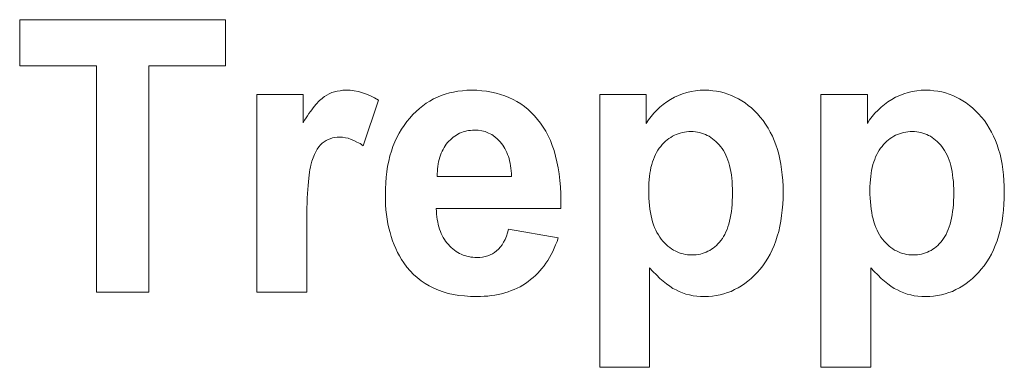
# Model space of a CAD drawing. Extents: x 1101 to 1942, y 41 to 882.
# Tile 25 of 104: x 1235 to 1244, y 838 to 841. Entities that reach past the tile are written whole.
import ezdxf

# ---------------------------------------------------------------- set-up
doc = ezdxf.new("R2010")
doc.units = 0
doc.layers.get('0').update_dxf_attribs({"lineweight": 13})
doc.layers.add('Beschriftung', color=7, linetype='Continuous', lineweight=25)

# ---------------------------------------------------------------- blocks, each defined once
blk = doc.blocks.new('Referenz-A03CP7TX1H', base_point=(1202.2632, 90.1338))
at = {"layer": 'Beschriftung', "color": 0, "lineweight": -2}
for p, q in [((1234.952, 840.7048), (1234.952, 841.1278)), ((1234.952, 841.1278), (1236.8431, 841.1278)), ((1236.8431, 841.1278), (1236.8431, 840.7048)), ((1235.6581, 840.7048), (1234.952, 840.7048)), ((1235.6581, 838.6278), (1235.6581, 840.7048)), ((1236.8431, 840.7048), (1236.1389, 840.7048)), ((1236.1389, 840.7048), (1236.1389, 838.6278)), ((1237.773, 840.4368), (1237.7961, 840.4476)), ((1237.7961, 840.4476), (1237.8193, 840.4583)), ((1237.8193, 840.4583), (1237.8439, 840.4655)), ((1237.8439, 840.4655), (1237.8685, 840.4727)), ((1237.8685, 840.4727), (1237.8945, 840.4764)), ((1237.8945, 840.4764), (1237.9206, 840.4799)), ((1237.9206, 840.4799), (1237.9481, 840.4799)), ((1237.9481, 840.4799), (1237.9869, 840.4799)), ((1237.9869, 840.4799), (1238.0251, 840.4743)), ((1238.0251, 840.4743), (1238.0632, 840.4686)), ((1238.0632, 840.4686), (1238.1007, 840.4573)), ((1238.1007, 840.4573), (1238.1382, 840.446)), ((1238.1382, 840.446), (1238.1749, 840.429)), ((1238.8246, 840.4321), (1238.8619, 840.4441)), ((1238.8619, 840.4441), (1238.8992, 840.456)), ((1238.8992, 840.456), (1238.9383, 840.464)), ((1238.9383, 840.464), (1238.9774, 840.4719)), ((1238.9774, 840.4719), (1239.0185, 840.4759)), ((1239.0185, 840.4759), (1239.0594, 840.4799)), ((1239.0594, 840.4799), (1239.1023, 840.4799)), ((1239.1023, 840.4799), (1239.1504, 840.4799)), ((1239.1504, 840.4799), (1239.196, 840.4757)), ((1239.196, 840.4757), (1239.2416, 840.4716)), ((1239.2416, 840.4716), (1239.2847, 840.4632)), ((1239.2847, 840.4632), (1239.3277, 840.4549)), ((1239.3277, 840.4549), (1239.3682, 840.4425)), ((1239.3682, 840.4425), (1239.4087, 840.4299)), ((1241.0035, 840.4322), (1241.0408, 840.4481)), ((1241.0408, 840.4481), (1241.0799, 840.4587)), ((1241.0799, 840.4587), (1241.1192, 840.4694)), ((1241.1192, 840.4694), (1241.1603, 840.4746)), ((1241.1603, 840.4746), (1241.2014, 840.4799)), ((1241.2014, 840.4799), (1241.2444, 840.4799)), ((1241.2444, 840.4799), (1241.282, 840.4799)), ((1241.282, 840.4799), (1241.3182, 840.4761)), ((1241.3182, 840.4761), (1241.3544, 840.4722)), ((1241.3544, 840.4722), (1241.3891, 840.4645)), ((1241.3891, 840.4645), (1241.4238, 840.4567)), ((1241.4238, 840.4567), (1241.4571, 840.4452)), ((1241.4571, 840.4452), (1241.4905, 840.4335)), ((1243.0359, 840.4322), (1243.0733, 840.4481)), ((1243.0733, 840.4481), (1243.1124, 840.4587)), ((1243.1124, 840.4587), (1243.1517, 840.4694)), ((1243.1517, 840.4694), (1243.1928, 840.4746)), ((1243.1928, 840.4746), (1243.2339, 840.4799)), ((1243.2339, 840.4799), (1243.277, 840.4799)), ((1243.277, 840.4799), (1243.3146, 840.4799)), ((1243.3146, 840.4799), (1243.3507, 840.4761)), ((1243.3507, 840.4761), (1243.3869, 840.4722)), ((1243.3869, 840.4722), (1243.4216, 840.4645)), ((1243.4216, 840.4645), (1243.4563, 840.4567)), ((1243.4563, 840.4567), (1243.4897, 840.4452)), ((1243.4897, 840.4452), (1243.5229, 840.4335)), ((1237.1316, 838.6278), (1237.1316, 840.44)), ((1237.1316, 840.44), (1237.5563, 840.44)), ((1237.5563, 840.44), (1237.5563, 840.1824)), ((1237.6714, 840.3487), (1237.6833, 840.3617)), ((1237.6833, 840.3617), (1237.6952, 840.3748)), ((1237.6952, 840.3748), (1237.7067, 840.3858)), ((1237.7067, 840.3858), (1237.7182, 840.3969)), ((1237.7182, 840.3969), (1237.7294, 840.406)), ((1237.7294, 840.406), (1237.7405, 840.4152)), ((1237.7405, 840.4152), (1237.7514, 840.4224)), ((1237.7514, 840.4224), (1237.773, 840.4368)), ((1238.2476, 840.3894), (1238.107, 839.9708)), ((1238.1749, 840.429), (1238.2117, 840.412)), ((1238.2117, 840.412), (1238.2476, 840.3894)), ((1238.6548, 840.3366), (1238.6866, 840.3605)), ((1238.6866, 840.3605), (1238.7201, 840.3804)), ((1238.7201, 840.3804), (1238.7537, 840.4003)), ((1238.7537, 840.4003), (1238.7891, 840.4162)), ((1238.7891, 840.4162), (1238.8246, 840.4321)), ((1239.4087, 840.4299), (1239.4466, 840.4132)), ((1239.4466, 840.4132), (1239.4847, 840.3965)), ((1239.4847, 840.3965), (1239.5201, 840.3757)), ((1239.5201, 840.3757), (1239.5555, 840.3549)), ((1239.5555, 840.3549), (1239.5884, 840.3299)), ((1240.2802, 840.44), (1240.7066, 840.44)), ((1240.2802, 837.9381), (1240.2802, 840.44)), ((1240.7066, 840.44), (1240.7066, 840.1738)), ((1240.8638, 840.3494), (1240.8956, 840.3739)), ((1240.8956, 840.3739), (1240.9309, 840.3951)), ((1240.9309, 840.3951), (1240.9662, 840.4163)), ((1240.9662, 840.4163), (1241.0035, 840.4322)), ((1241.4905, 840.4335), (1241.5223, 840.4181)), ((1241.5223, 840.4181), (1241.5542, 840.4027)), ((1241.5542, 840.4027), (1241.5847, 840.3834)), ((1241.5847, 840.3834), (1241.6152, 840.3641)), ((1241.6152, 840.3641), (1241.6442, 840.3409)), ((1242.3127, 840.44), (1242.7391, 840.44)), ((1242.3127, 837.9381), (1242.3127, 840.44)), ((1242.7391, 840.44), (1242.7391, 840.1738)), ((1242.8963, 840.3494), (1242.928, 840.3739)), ((1242.928, 840.3739), (1242.9634, 840.3951)), ((1242.9634, 840.3951), (1242.9988, 840.4163)), ((1242.9988, 840.4163), (1243.0359, 840.4322)), ((1243.5229, 840.4335), (1243.5548, 840.4181)), ((1243.5548, 840.4181), (1243.5867, 840.4027)), ((1243.5867, 840.4027), (1243.6172, 840.3834)), ((1243.6172, 840.3834), (1243.6476, 840.3641)), ((1243.6476, 840.3641), (1243.6767, 840.3409)), ((1237.5962, 840.2468), (1237.6091, 840.2658)), ((1237.6091, 840.2658), (1237.622, 840.2847)), ((1237.622, 840.2847), (1237.6345, 840.3017)), ((1237.6345, 840.3017), (1237.647, 840.3186)), ((1237.647, 840.3186), (1237.6593, 840.3336)), ((1237.6593, 840.3336), (1237.6714, 840.3487)), ((1238.5633, 840.2569), (1238.5932, 840.2848)), ((1238.5932, 840.2848), (1238.6232, 840.3127)), ((1238.6232, 840.3127), (1238.6548, 840.3366)), ((1239.5884, 840.3299), (1239.6214, 840.3049)), ((1239.6214, 840.3049), (1239.6517, 840.2757)), ((1239.6517, 840.2757), (1239.6821, 840.2465)), ((1240.7518, 840.2388), (1240.7761, 840.2697)), ((1240.7761, 840.2697), (1240.8041, 840.2974)), ((1240.8041, 840.2974), (1240.8321, 840.325)), ((1240.8321, 840.325), (1240.8638, 840.3494)), ((1241.6442, 840.3409), (1241.6732, 840.3178)), ((1241.6732, 840.3178), (1241.7008, 840.2907)), ((1241.7008, 840.2907), (1241.7285, 840.2636)), ((1241.7285, 840.2636), (1241.7547, 840.2327)), ((1242.7842, 840.2388), (1242.8086, 840.2697)), ((1242.8086, 840.2697), (1242.8366, 840.2974)), ((1242.8366, 840.2974), (1242.8646, 840.325)), ((1242.8646, 840.325), (1242.8963, 840.3494)), ((1243.6767, 840.3409), (1243.7057, 840.3178)), ((1243.7057, 840.3178), (1243.7334, 840.2907)), ((1243.7334, 840.2907), (1243.761, 840.2636)), ((1243.761, 840.2636), (1243.7871, 840.2327)), ((1237.5563, 840.1824), (1237.5698, 840.2052)), ((1237.5698, 840.2052), (1237.583, 840.2261)), ((1237.583, 840.2261), (1237.5962, 840.2468)), ((1238.4828, 840.1583), (1238.5073, 840.1932)), ((1238.5073, 840.1932), (1238.5354, 840.2251)), ((1238.5354, 840.2251), (1238.5633, 840.2569)), ((1239.6821, 840.2465), (1239.7098, 840.2131)), ((1239.7098, 840.2131), (1239.7377, 840.1798)), ((1239.7377, 840.1798), (1239.7619, 840.142)), ((1240.7066, 840.1738), (1240.7273, 840.208)), ((1240.7273, 840.208), (1240.7518, 840.2388)), ((1241.7547, 840.2327), (1241.7809, 840.2019)), ((1241.7809, 840.2019), (1241.8038, 840.1679)), ((1242.7391, 840.1738), (1242.7599, 840.208)), ((1242.7599, 840.208), (1242.7842, 840.2388)), ((1243.7871, 840.2327), (1243.8134, 840.2019)), ((1243.8134, 840.2019), (1243.8363, 840.1679)), ((1238.4163, 840.0475), (1238.4372, 840.0855)), ((1238.4372, 840.0855), (1238.4583, 840.1234)), ((1238.4583, 840.1234), (1238.4828, 840.1583)), ((1238.9936, 840.0855), (1238.9781, 840.0784)), ((1239.009, 840.0927), (1238.9936, 840.0855)), ((1239.0252, 840.098), (1239.009, 840.0927)), ((1239.0415, 840.1034), (1239.0252, 840.098)), ((1239.0585, 840.107), (1239.0415, 840.1034)), ((1239.0755, 840.1106), (1239.0585, 840.107)), ((1239.0934, 840.1123), (1239.0755, 840.1106)), ((1239.1112, 840.1141), (1239.0934, 840.1123)), ((1239.1299, 840.1141), (1239.1112, 840.1141)), ((1239.1647, 840.1141), (1239.1299, 840.1141)), ((1239.197, 840.1073), (1239.1647, 840.1141)), ((1239.2292, 840.1005), (1239.197, 840.1073)), ((1239.2589, 840.087), (1239.2292, 840.1005)), ((1239.2885, 840.0734), (1239.2589, 840.087)), ((1239.7619, 840.142), (1239.7861, 840.1042)), ((1239.7861, 840.1042), (1239.8066, 840.062)), ((1241.0019, 840.0817), (1240.9836, 840.0753)), ((1241.0202, 840.0881), (1241.0019, 840.0817)), ((1241.0394, 840.0923), (1241.0202, 840.0881)), ((1241.0587, 840.0965), (1241.0394, 840.0923)), ((1241.0788, 840.0987), (1241.0587, 840.0965)), ((1241.0989, 840.1008), (1241.0788, 840.0987)), ((1241.1198, 840.1008), (1241.0989, 840.1008)), ((1241.1399, 840.1008), (1241.1198, 840.1008)), ((1241.1593, 840.0987), (1241.1399, 840.1008)), ((1241.1787, 840.0964), (1241.1593, 840.0987)), ((1241.1972, 840.0921), (1241.1787, 840.0964)), ((1241.2158, 840.0878), (1241.1972, 840.0921)), ((1241.2336, 840.0813), (1241.2158, 840.0878)), ((1241.2513, 840.0749), (1241.2336, 840.0813)), ((1241.8038, 840.1679), (1241.8267, 840.134)), ((1241.8267, 840.134), (1241.8464, 840.0971)), ((1241.8464, 840.0971), (1241.8659, 840.0601)), ((1243.0345, 840.0817), (1243.0162, 840.0753)), ((1243.0528, 840.0881), (1243.0345, 840.0817)), ((1243.0719, 840.0923), (1243.0528, 840.0881)), ((1243.0912, 840.0965), (1243.0719, 840.0923)), ((1243.1112, 840.0987), (1243.0912, 840.0965)), ((1243.1313, 840.1008), (1243.1112, 840.0987)), ((1243.1523, 840.1008), (1243.1313, 840.1008)), ((1243.1726, 840.1008), (1243.1523, 840.1008)), ((1243.1919, 840.0987), (1243.1726, 840.1008)), ((1243.2113, 840.0964), (1243.1919, 840.0987)), ((1243.2298, 840.0921), (1243.2113, 840.0964)), ((1243.2483, 840.0878), (1243.2298, 840.0921)), ((1243.2661, 840.0814), (1243.2483, 840.0878)), ((1243.2837, 840.0749), (1243.2661, 840.0814)), ((1243.8363, 840.1679), (1243.8592, 840.134)), ((1243.8592, 840.134), (1243.8788, 840.0971)), ((1243.8788, 840.0971), (1243.8985, 840.0601)), ((1237.7314, 839.9939), (1237.7148, 839.9801)), ((1237.748, 840.0078), (1237.7314, 839.9939)), ((1237.7664, 840.0181), (1237.748, 840.0078)), ((1237.7848, 840.0286), (1237.7664, 840.0181)), ((1237.805, 840.0355), (1237.7848, 840.0286)), ((1237.8253, 840.0424), (1237.805, 840.0355)), ((1237.8473, 840.0459), (1237.8253, 840.0424)), ((1237.8694, 840.0493), (1237.8473, 840.0459)), ((1237.8933, 840.0493), (1237.8694, 840.0493)), ((1237.918, 840.0493), (1237.8933, 840.0493)), ((1237.9437, 840.0444), (1237.918, 840.0493)), ((1237.9693, 840.0395), (1237.9437, 840.0444)), ((1237.9961, 840.0297), (1237.9693, 840.0395)), ((1238.0228, 840.0199), (1237.9961, 840.0297)), ((1238.0505, 840.0052), (1238.0228, 840.0199)), ((1238.0782, 839.9904), (1238.0505, 840.0052)), ((1238.107, 839.9708), (1238.0782, 839.9904)), ((1238.3812, 839.9655), (1238.3987, 840.0065)), ((1238.3987, 840.0065), (1238.4163, 840.0475)), ((1238.8832, 839.9998), (1238.871, 839.9855)), ((1238.8954, 840.0141), (1238.8832, 839.9998)), ((1238.9084, 840.0265), (1238.8954, 840.0141)), ((1238.9214, 840.039), (1238.9084, 840.0265)), ((1238.9352, 840.0498), (1238.9214, 840.039)), ((1238.9489, 840.0605), (1238.9352, 840.0498)), ((1238.9635, 840.0694), (1238.9489, 840.0605)), ((1238.9781, 840.0784), (1238.9635, 840.0694)), ((1239.3155, 840.0532), (1239.2885, 840.0734)), ((1239.3424, 840.0328), (1239.3155, 840.0532)), ((1239.3667, 840.0058), (1239.3424, 840.0328)), ((1239.3789, 839.9921), (1239.3667, 840.0058)), ((1239.3896, 839.9771), (1239.3789, 839.9921)), ((1239.8066, 840.062), (1239.8271, 840.0197)), ((1239.8271, 840.0197), (1239.8441, 839.9732)), ((1240.8697, 839.9971), (1240.855, 839.9824)), ((1240.8844, 840.0119), (1240.8697, 839.9971)), ((1240.9001, 840.0247), (1240.8844, 840.0119)), ((1240.9157, 840.0374), (1240.9001, 840.0247)), ((1240.9322, 840.0479), (1240.9157, 840.0374)), ((1240.9487, 840.0585), (1240.9322, 840.0479)), ((1240.9662, 840.0669), (1240.9487, 840.0585)), ((1240.9836, 840.0753), (1240.9662, 840.0669)), ((1241.2682, 840.0663), (1241.2513, 840.0749)), ((1241.2851, 840.0577), (1241.2682, 840.0663)), ((1241.3012, 840.0468), (1241.2851, 840.0577)), ((1241.3174, 840.0361), (1241.3012, 840.0468)), ((1241.3326, 840.0232), (1241.3174, 840.0361)), ((1241.3479, 840.0103), (1241.3326, 840.0232)), ((1241.3623, 839.9951), (1241.3479, 840.0103)), ((1241.3768, 839.9801), (1241.3623, 839.9951)), ((1241.8659, 840.0601), (1241.8824, 840.02)), ((1241.8824, 840.02), (1241.8987, 839.9801)), ((1242.9022, 839.9971), (1242.8874, 839.9824)), ((1242.917, 840.0119), (1242.9022, 839.9971)), ((1242.9326, 840.0247), (1242.917, 840.0119)), ((1242.9482, 840.0374), (1242.9326, 840.0247)), ((1242.9647, 840.0479), (1242.9482, 840.0374)), ((1242.9814, 840.0585), (1242.9647, 840.0479)), ((1242.9988, 840.0669), (1242.9814, 840.0585)), ((1243.0162, 840.0753), (1242.9988, 840.0669)), ((1243.3007, 840.0663), (1243.2837, 840.0749)), ((1243.3176, 840.0577), (1243.3007, 840.0663)), ((1243.3337, 840.0468), (1243.3176, 840.0577)), ((1243.3498, 840.0361), (1243.3337, 840.0468)), ((1243.3651, 840.0232), (1243.3498, 840.0361)), ((1243.3804, 840.0103), (1243.3651, 840.0232)), ((1243.3949, 839.9951), (1243.3804, 840.0103)), ((1243.4093, 839.9801), (1243.3949, 839.9951)), ((1243.8985, 840.0601), (1243.9149, 840.02)), ((1243.9149, 840.02), (1243.9312, 839.9801)), ((1237.6721, 839.9161), (1237.659, 839.8911)), ((1237.6851, 839.9412), (1237.6721, 839.9161)), ((1237.6999, 839.9606), (1237.6851, 839.9412)), ((1237.7148, 839.9801), (1237.6999, 839.9606)), ((1238.3532, 839.8774), (1238.3672, 839.9215)), ((1238.3672, 839.9215), (1238.3812, 839.9655)), ((1238.8241, 839.9024), (1238.8166, 839.8843)), ((1238.8317, 839.9206), (1238.8241, 839.9024)), ((1238.8407, 839.9375), (1238.8317, 839.9206)), ((1238.8498, 839.9543), (1238.8407, 839.9375)), ((1238.8605, 839.9699), (1238.8498, 839.9543)), ((1238.871, 839.9855), (1238.8605, 839.9699)), ((1239.4004, 839.9619), (1239.3896, 839.9771)), ((1239.4096, 839.9453), (1239.4004, 839.9619)), ((1239.4189, 839.9286), (1239.4096, 839.9453)), ((1239.4267, 839.9104), (1239.4189, 839.9286)), ((1239.4346, 839.8922), (1239.4267, 839.9104)), ((1239.8441, 839.9732), (1239.8611, 839.9265)), ((1239.8611, 839.9265), (1239.8743, 839.8753)), ((1240.803, 839.9106), (1240.7926, 839.8897)), ((1240.815, 839.9295), (1240.803, 839.9106)), ((1240.8273, 839.9485), (1240.815, 839.9295)), ((1240.8411, 839.9654), (1240.8273, 839.9485)), ((1240.855, 839.9824), (1240.8411, 839.9654)), ((1241.3904, 839.9629), (1241.3768, 839.9801)), ((1241.4041, 839.9457), (1241.3904, 839.9629)), ((1241.4161, 839.9262), (1241.4041, 839.9457)), ((1241.428, 839.9066), (1241.4161, 839.9262)), ((1241.4382, 839.8848), (1241.428, 839.9066)), ((1241.8987, 839.9801), (1241.9119, 839.937)), ((1241.9119, 839.937), (1241.9249, 839.894)), ((1242.8355, 839.9106), (1242.8251, 839.8897)), ((1242.8476, 839.9295), (1242.8355, 839.9106)), ((1242.8597, 839.9485), (1242.8476, 839.9295)), ((1242.8736, 839.9654), (1242.8597, 839.9485)), ((1242.8874, 839.9824), (1242.8736, 839.9654)), ((1243.4229, 839.9629), (1243.4093, 839.9801)), ((1243.4366, 839.9457), (1243.4229, 839.9629)), ((1243.4486, 839.9262), (1243.4366, 839.9457)), ((1243.4605, 839.9066), (1243.4486, 839.9262)), ((1243.4707, 839.8848), (1243.4605, 839.9066)), ((1243.9312, 839.9801), (1243.9444, 839.937)), ((1243.9444, 839.937), (1243.9574, 839.894)), ((1237.6365, 839.8299), (1237.6269, 839.7937)), ((1237.6478, 839.8605), (1237.6365, 839.8299)), ((1237.659, 839.8911), (1237.6478, 839.8605)), ((1238.3322, 839.7832), (1238.3426, 839.8303)), ((1238.3426, 839.8303), (1238.3532, 839.8774)), ((1238.8002, 839.8248), (1238.7958, 839.8041)), ((1238.8047, 839.8455), (1238.8002, 839.8248)), ((1238.8107, 839.8649), (1238.8047, 839.8455)), ((1238.8166, 839.8843), (1238.8107, 839.8649)), ((1239.441, 839.8724), (1239.4346, 839.8922)), ((1239.4474, 839.8526), (1239.441, 839.8724)), ((1239.4523, 839.8313), (1239.4474, 839.8526)), ((1239.4572, 839.8099), (1239.4523, 839.8313)), ((1239.4608, 839.7871), (1239.4572, 839.8099)), ((1239.8743, 839.8753), (1239.8876, 839.8243)), ((1239.8876, 839.8243), (1239.8973, 839.7688)), ((1240.7649, 839.8226), (1240.758, 839.7976)), ((1240.7735, 839.8456), (1240.7649, 839.8226)), ((1240.7822, 839.8687), (1240.7735, 839.8456)), ((1240.7926, 839.8897), (1240.7822, 839.8687)), ((1241.4485, 839.863), (1241.4382, 839.8848)), ((1241.4571, 839.8389), (1241.4485, 839.863)), ((1241.4656, 839.8148), (1241.4571, 839.8389)), ((1241.4724, 839.7884), (1241.4656, 839.8148)), ((1241.9249, 839.894), (1241.9348, 839.8479)), ((1241.9348, 839.8479), (1241.9446, 839.8018)), ((1242.7974, 839.8226), (1242.7904, 839.7976)), ((1242.806, 839.8456), (1242.7974, 839.8226)), ((1242.8147, 839.8687), (1242.806, 839.8456)), ((1242.8251, 839.8897), (1242.8147, 839.8687)), ((1243.481, 839.863), (1243.4707, 839.8848)), ((1243.4895, 839.8389), (1243.481, 839.863)), ((1243.4981, 839.8148), (1243.4895, 839.8389)), ((1243.5049, 839.7884), (1243.4981, 839.8148)), ((1243.9574, 839.894), (1243.9673, 839.8479)), ((1243.9673, 839.8479), (1243.9771, 839.8018)), ((1237.6139, 839.7294), (1237.6103, 839.7014)), ((1237.6181, 839.7524), (1237.6139, 839.7294)), ((1237.6222, 839.7755), (1237.6181, 839.7524)), ((1237.6269, 839.7937), (1237.6222, 839.7755)), ((1238.3182, 839.6829), (1238.3252, 839.7331)), ((1238.3252, 839.7331), (1238.3322, 839.7832)), ((1238.7886, 839.737), (1238.7873, 839.7137)), ((1238.79, 839.7602), (1238.7886, 839.737)), ((1238.7929, 839.7822), (1238.79, 839.7602)), ((1238.7958, 839.8041), (1238.7929, 839.7822)), ((1239.4642, 839.7641), (1239.4608, 839.7871)), ((1239.4663, 839.7396), (1239.4642, 839.7641)), ((1239.4683, 839.7152), (1239.4663, 839.7396)), ((1239.8973, 839.7688), (1239.907, 839.7133)), ((1240.7406, 839.7183), (1240.7372, 839.6892)), ((1240.7458, 839.7454), (1240.7406, 839.7183)), ((1240.751, 839.7725), (1240.7458, 839.7454)), ((1240.758, 839.7976), (1240.751, 839.7725)), ((1241.4792, 839.762), (1241.4724, 839.7884)), ((1241.4843, 839.7333), (1241.4792, 839.762)), ((1241.4895, 839.7047), (1241.4843, 839.7333)), ((1241.9446, 839.8018), (1241.9512, 839.7527)), ((1241.9512, 839.7527), (1241.9577, 839.7036)), ((1242.7732, 839.7183), (1242.7697, 839.6892)), ((1242.7783, 839.7454), (1242.7732, 839.7183)), ((1242.7835, 839.7725), (1242.7783, 839.7454)), ((1242.7904, 839.7976), (1242.7835, 839.7725)), ((1243.5118, 839.762), (1243.5049, 839.7884)), ((1243.5168, 839.7333), (1243.5118, 839.762)), ((1243.5219, 839.7047), (1243.5168, 839.7333)), ((1243.9771, 839.8018), (1243.9836, 839.7527)), ((1243.9836, 839.7527), (1243.9902, 839.7036)), ((1237.6038, 839.6404), (1237.6008, 839.6074)), ((1237.6067, 839.6734), (1237.6038, 839.6404)), ((1237.6103, 839.7014), (1237.6067, 839.6734)), ((1238.3112, 839.5765), (1238.3147, 839.6297)), ((1238.3147, 839.6297), (1238.3182, 839.6829)), ((1238.7873, 839.7137), (1238.7875, 839.6892)), ((1238.7875, 839.6892), (1239.469, 839.6892)), ((1239.469, 839.6892), (1239.4683, 839.7152)), ((1239.907, 839.7133), (1239.913, 839.6533)), ((1239.913, 839.6533), (1239.9191, 839.5933)), ((1240.7319, 839.629), (1240.7303, 839.5978)), ((1240.7337, 839.6601), (1240.7319, 839.629)), ((1240.7372, 839.6892), (1240.7337, 839.6601)), ((1241.4928, 839.6737), (1241.4895, 839.7047)), ((1241.4963, 839.6428), (1241.4928, 839.6737)), ((1241.498, 839.6095), (1241.4963, 839.6428)), ((1241.9577, 839.7036), (1241.961, 839.6514)), ((1241.961, 839.6514), (1241.9643, 839.5993)), ((1242.7644, 839.629), (1242.7627, 839.5978)), ((1242.7662, 839.6601), (1242.7644, 839.629)), ((1242.7697, 839.6892), (1242.7662, 839.6601)), ((1243.5254, 839.6737), (1243.5219, 839.7047)), ((1243.5288, 839.6428), (1243.5254, 839.6737)), ((1243.5305, 839.6095), (1243.5288, 839.6428)), ((1243.9902, 839.7036), (1243.9935, 839.6514)), ((1243.9935, 839.6514), (1243.9968, 839.5993)), ((1237.5984, 839.5695), (1237.5961, 839.5316)), ((1237.6008, 839.6074), (1237.5984, 839.5695)), ((1238.3112, 839.5202), (1238.3112, 839.5765)), ((1239.9191, 839.5933), (1239.9215, 839.5289)), ((1240.7303, 839.5978), (1240.7303, 839.5646)), ((1240.7303, 839.5646), (1240.7303, 839.5264)), ((1241.4997, 839.5763), (1241.498, 839.6095)), ((1241.4997, 839.5408), (1241.4997, 839.5763)), ((1241.4997, 839.5026), (1241.4997, 839.5408)), ((1241.9643, 839.5993), (1241.9643, 839.5441)), ((1241.9643, 839.5441), (1241.9643, 839.4874)), ((1242.7627, 839.5978), (1242.7627, 839.5646)), ((1242.7627, 839.5646), (1242.7627, 839.5264)), ((1243.5322, 839.5763), (1243.5305, 839.6095)), ((1243.5322, 839.5408), (1243.5322, 839.5763)), ((1243.5322, 839.5026), (1243.5322, 839.5408)), ((1243.9968, 839.5993), (1243.9968, 839.5441)), ((1243.9968, 839.5441), (1243.9968, 839.4874)), ((1237.5943, 839.4887), (1237.5925, 839.4458)), ((1237.5961, 839.5316), (1237.5943, 839.4887)), ((1238.3112, 839.4732), (1238.3112, 839.5202)), ((1238.3139, 839.4281), (1238.3112, 839.4732)), ((1239.9215, 839.5289), (1239.9239, 839.4646)), ((1239.9239, 839.4646), (1239.9227, 839.3957)), ((1240.7303, 839.5264), (1240.732, 839.4909)), ((1240.732, 839.4909), (1240.7338, 839.4553)), ((1240.7338, 839.4553), (1240.7375, 839.4222)), ((1241.4964, 839.4319), (1241.498, 839.4673)), ((1241.498, 839.4673), (1241.4997, 839.5026)), ((1241.9643, 839.4874), (1241.961, 839.4339)), ((1242.7627, 839.5264), (1242.7645, 839.4909)), ((1242.7645, 839.4909), (1242.7664, 839.4553)), ((1242.7664, 839.4553), (1242.7699, 839.4222)), ((1243.5289, 839.4319), (1243.5306, 839.4673)), ((1243.5306, 839.4673), (1243.5322, 839.5026)), ((1243.9968, 839.4874), (1243.9935, 839.4339)), ((1237.5912, 839.398), (1237.5901, 839.3502)), ((1237.5925, 839.4458), (1237.5912, 839.398)), ((1238.3165, 839.383), (1238.3139, 839.4281)), ((1238.3219, 839.3399), (1238.3165, 839.383)), ((1239.9227, 839.3957), (1238.7793, 839.3957)), ((1238.7793, 839.3957), (1238.78, 839.3691)), ((1238.78, 839.3691), (1238.7822, 839.344)), ((1240.7375, 839.4222), (1240.7411, 839.3891)), ((1240.7411, 839.3891), (1240.7465, 839.3585)), ((1240.7465, 839.3585), (1240.7519, 839.3279)), ((1241.4848, 839.3363), (1241.4897, 839.3664)), ((1241.4897, 839.3664), (1241.493, 839.3991)), ((1241.493, 839.3991), (1241.4964, 839.4319)), ((1241.9576, 839.3804), (1241.951, 839.33)), ((1241.961, 839.4339), (1241.9576, 839.3804)), ((1242.7699, 839.4222), (1242.7736, 839.3891)), ((1242.7736, 839.3891), (1242.779, 839.3585)), ((1242.779, 839.3585), (1242.7844, 839.3279)), ((1243.5172, 839.3363), (1243.5223, 839.3664)), ((1243.5223, 839.3664), (1243.5256, 839.3991)), ((1243.5256, 839.3991), (1243.5289, 839.4319)), ((1243.9902, 839.3804), (1243.9836, 839.33)), ((1243.9935, 839.4339), (1243.9902, 839.3804)), ((1237.5895, 839.2974), (1237.5889, 839.2446)), ((1237.5901, 839.3502), (1237.5895, 839.2974)), ((1238.3272, 839.297), (1238.3219, 839.3399)), ((1238.3352, 839.2559), (1238.3272, 839.297)), ((1238.7822, 839.344), (1238.7843, 839.3188)), ((1238.7843, 839.3188), (1238.7881, 839.2952)), ((1238.7881, 839.2952), (1238.7919, 839.2715)), ((1238.7919, 839.2715), (1238.7972, 839.2493)), ((1240.7519, 839.3279), (1240.7592, 839.2997)), ((1240.7592, 839.2997), (1240.7664, 839.2716)), ((1240.7664, 839.2716), (1240.7754, 839.246)), ((1241.4665, 839.2515), (1241.4732, 839.2788)), ((1241.4732, 839.2788), (1241.4798, 839.3063)), ((1241.4798, 839.3063), (1241.4848, 839.3363)), ((1241.9445, 839.2796), (1241.9345, 839.2324)), ((1241.951, 839.33), (1241.9445, 839.2796)), ((1242.7844, 839.3279), (1242.7917, 839.2997)), ((1242.7917, 839.2997), (1242.7989, 839.2716)), ((1242.7989, 839.2716), (1242.808, 839.246)), ((1243.4991, 839.2515), (1243.5057, 839.2788)), ((1243.5057, 839.2788), (1243.5123, 839.3063)), ((1243.5123, 839.3063), (1243.5172, 839.3363)), ((1243.977, 839.2796), (1243.967, 839.2324)), ((1243.9836, 839.33), (1243.977, 839.2796)), ((1237.5889, 839.2446), (1237.5889, 839.1868)), ((1237.5889, 839.1868), (1237.5889, 838.6278)), ((1238.3432, 839.2149), (1238.3352, 839.2559)), ((1238.3539, 839.1759), (1238.3432, 839.2149)), ((1238.3645, 839.1369), (1238.3539, 839.1759)), ((1238.7972, 839.2493), (1238.8025, 839.2271)), ((1238.8025, 839.2271), (1238.8094, 839.2064)), ((1238.8094, 839.2064), (1238.8163, 839.1857)), ((1238.8163, 839.1857), (1238.8248, 839.1665)), ((1239.4343, 839.1711), (1239.4435, 839.2051)), ((1239.4435, 839.2051), (1239.8991, 839.1251)), ((1240.7754, 839.246), (1240.7845, 839.2203)), ((1240.7845, 839.2203), (1240.7953, 839.1972)), ((1240.7953, 839.1972), (1240.8062, 839.174)), ((1241.4302, 839.158), (1241.4401, 839.18)), ((1241.4401, 839.18), (1241.4501, 839.202)), ((1241.4501, 839.202), (1241.4583, 839.2268)), ((1241.4583, 839.2268), (1241.4665, 839.2515)), ((1241.9247, 839.1853), (1241.9114, 839.1412)), ((1241.9345, 839.2324), (1241.9247, 839.1853)), ((1242.808, 839.246), (1242.817, 839.2203)), ((1242.817, 839.2203), (1242.8279, 839.1972)), ((1242.8279, 839.1972), (1242.8387, 839.174)), ((1243.4626, 839.158), (1243.4726, 839.18)), ((1243.4726, 839.18), (1243.4825, 839.202)), ((1243.4825, 839.202), (1243.4908, 839.2268)), ((1243.4908, 839.2268), (1243.4991, 839.2515)), ((1243.9572, 839.1853), (1243.9439, 839.1412)), ((1243.967, 839.2324), (1243.9572, 839.1853)), ((1238.3778, 839.1), (1238.3645, 839.1369)), ((1238.3912, 839.0629), (1238.3778, 839.1)), ((1238.8248, 839.1665), (1238.8333, 839.1472)), ((1238.8333, 839.1472), (1238.8433, 839.1295)), ((1238.8433, 839.1295), (1238.8534, 839.1118)), ((1238.8534, 839.1118), (1238.865, 839.0954)), ((1238.865, 839.0954), (1238.8766, 839.0792)), ((1239.3835, 839.0628), (1239.3973, 839.0875)), ((1239.3973, 839.0875), (1239.4111, 839.1122)), ((1239.4111, 839.1122), (1239.4227, 839.1416)), ((1239.4227, 839.1416), (1239.4343, 839.1711)), ((1239.8881, 839.0923), (1239.8755, 839.0614)), ((1239.8991, 839.1251), (1239.8881, 839.0923)), ((1240.8062, 839.174), (1240.8189, 839.1533)), ((1240.8189, 839.1533), (1240.8315, 839.1326)), ((1240.8315, 839.1326), (1240.846, 839.1145)), ((1240.846, 839.1145), (1240.8605, 839.0962)), ((1240.8605, 839.0962), (1240.8757, 839.0803)), ((1241.3664, 839.0712), (1241.3805, 839.0858)), ((1241.3805, 839.0858), (1241.3937, 839.1024)), ((1241.3937, 839.1024), (1241.407, 839.1192)), ((1241.407, 839.1192), (1241.4186, 839.1386)), ((1241.4186, 839.1386), (1241.4302, 839.158)), ((1241.8982, 839.0971), (1241.8818, 839.0562)), ((1241.9114, 839.1412), (1241.8982, 839.0971)), ((1242.8387, 839.174), (1242.8514, 839.1533)), ((1242.8514, 839.1533), (1242.864, 839.1326)), ((1242.864, 839.1326), (1242.8785, 839.1145)), ((1242.8785, 839.1145), (1242.893, 839.0962)), ((1242.893, 839.0962), (1242.9082, 839.0803)), ((1243.3988, 839.0712), (1243.413, 839.0858)), ((1243.413, 839.0858), (1243.4262, 839.1024)), ((1243.4262, 839.1024), (1243.4394, 839.1192)), ((1243.4394, 839.1192), (1243.4511, 839.1386)), ((1243.4511, 839.1386), (1243.4626, 839.158)), ((1243.9308, 839.0971), (1243.9143, 839.0562)), ((1243.9439, 839.1412), (1243.9308, 839.0971)), ((1238.4072, 839.028), (1238.3912, 839.0629)), ((1238.4231, 838.993), (1238.4072, 839.028)), ((1238.8766, 839.0792), (1238.8898, 839.0644)), ((1238.8898, 839.0644), (1238.903, 839.0496)), ((1238.903, 839.0496), (1238.917, 839.0366)), ((1238.917, 839.0366), (1238.931, 839.0237)), ((1238.931, 839.0237), (1238.9458, 839.0126)), ((1238.9458, 839.0126), (1238.9606, 839.0015)), ((1238.9606, 839.0015), (1238.9763, 838.9922)), ((1239.3149, 838.992), (1239.3332, 839.0074)), ((1239.3332, 839.0074), (1239.3514, 839.0228)), ((1239.3514, 839.0228), (1239.3674, 839.0427)), ((1239.3674, 839.0427), (1239.3835, 839.0628)), ((1239.8488, 839.0017), (1239.8347, 838.9727)), ((1239.863, 839.0305), (1239.8488, 839.0017)), ((1239.8755, 839.0614), (1239.863, 839.0305)), ((1240.8757, 839.0803), (1240.8909, 839.0644)), ((1240.8909, 839.0644), (1240.907, 839.0507)), ((1240.907, 839.0507), (1240.9231, 839.0371)), ((1240.9231, 839.0371), (1240.9399, 839.0257)), ((1240.9399, 839.0257), (1240.9567, 839.0144)), ((1240.9567, 839.0144), (1240.9743, 839.0053)), ((1240.9743, 839.0053), (1240.992, 838.9961)), ((1240.992, 838.9961), (1241.0104, 838.9894)), ((1241.2402, 838.9877), (1241.2577, 838.9939)), ((1241.2577, 838.9939), (1241.2743, 839.0023)), ((1241.2743, 839.0023), (1241.2909, 839.0106)), ((1241.2909, 839.0106), (1241.3067, 839.0211)), ((1241.3067, 839.0211), (1241.3225, 839.0315)), ((1241.3225, 839.0315), (1241.3374, 839.044)), ((1241.3374, 839.044), (1241.3523, 839.0565)), ((1241.3523, 839.0565), (1241.3664, 839.0712)), ((1241.8653, 839.0153), (1241.8454, 838.9776)), ((1241.8818, 839.0562), (1241.8653, 839.0153)), ((1242.9082, 839.0803), (1242.9235, 839.0644)), ((1242.9235, 839.0644), (1242.9395, 839.0507)), ((1242.9395, 839.0507), (1242.9556, 839.0371)), ((1242.9556, 839.0371), (1242.9724, 839.0257)), ((1242.9724, 839.0257), (1242.9892, 839.0144)), ((1242.9892, 839.0144), (1243.0069, 839.0053)), ((1243.0069, 839.0053), (1243.0245, 838.9961)), ((1243.0245, 838.9961), (1243.0429, 838.9894)), ((1243.2727, 838.9877), (1243.2903, 838.9939)), ((1243.2903, 838.9939), (1243.3069, 839.0023)), ((1243.3069, 839.0023), (1243.3235, 839.0106)), ((1243.3235, 839.0106), (1243.3391, 839.0211)), ((1243.3391, 839.0211), (1243.355, 839.0315)), ((1243.355, 839.0315), (1243.3699, 839.044)), ((1243.3699, 839.044), (1243.3848, 839.0565)), ((1243.3848, 839.0565), (1243.3988, 839.0712)), ((1243.8977, 839.0153), (1243.878, 838.9776)), ((1243.9143, 839.0562), (1243.8977, 839.0153)), ((1238.4419, 838.9602), (1238.4231, 838.993)), ((1238.4605, 838.9272), (1238.4419, 838.9602)), ((1238.4819, 838.8963), (1238.4605, 838.9272)), ((1238.9763, 838.9922), (1238.9919, 838.983)), ((1238.9919, 838.983), (1239.0083, 838.9756)), ((1239.0083, 838.9756), (1239.0248, 838.9682)), ((1239.0248, 838.9682), (1239.042, 838.9627)), ((1239.042, 838.9627), (1239.0593, 838.9572)), ((1239.0593, 838.9572), (1239.0774, 838.9534)), ((1239.0774, 838.9534), (1239.0954, 838.9497)), ((1239.0954, 838.9497), (1239.1143, 838.9479)), ((1239.1143, 838.9479), (1239.1332, 838.9461)), ((1239.1332, 838.9461), (1239.1528, 838.9461)), ((1239.1528, 838.9461), (1239.1797, 838.9461)), ((1239.1797, 838.9461), (1239.2044, 838.9498)), ((1239.2044, 838.9498), (1239.229, 838.9537)), ((1239.229, 838.9537), (1239.2515, 838.9613)), ((1239.2515, 838.9613), (1239.2741, 838.9691)), ((1239.2741, 838.9691), (1239.2945, 838.9805)), ((1239.2945, 838.9805), (1239.3149, 838.992)), ((1239.8033, 838.9188), (1239.7859, 838.8938)), ((1239.819, 838.9458), (1239.8033, 838.9188)), ((1239.8347, 838.9727), (1239.819, 838.9458)), ((1241.0104, 838.9894), (1241.0289, 838.9826)), ((1241.0289, 838.9826), (1241.048, 838.978)), ((1241.048, 838.978), (1241.0672, 838.9734)), ((1241.0672, 838.9734), (1241.0872, 838.9712)), ((1241.0872, 838.9712), (1241.1072, 838.9689)), ((1241.1072, 838.9689), (1241.128, 838.9689)), ((1241.128, 838.9689), (1241.1479, 838.9689)), ((1241.1479, 838.9689), (1241.167, 838.971)), ((1241.167, 838.971), (1241.1863, 838.973)), ((1241.1863, 838.973), (1241.2045, 838.9772)), ((1241.2045, 838.9772), (1241.2228, 838.9814)), ((1241.2228, 838.9814), (1241.2402, 838.9877)), ((1241.8025, 838.9053), (1241.7795, 838.8706)), ((1241.8257, 838.9398), (1241.8025, 838.9053)), ((1241.8454, 838.9776), (1241.8257, 838.9398)), ((1243.0429, 838.9894), (1243.0614, 838.9826)), ((1243.0614, 838.9826), (1243.0805, 838.978)), ((1243.0805, 838.978), (1243.0997, 838.9734)), ((1243.0997, 838.9734), (1243.1197, 838.9712)), ((1243.1197, 838.9712), (1243.1397, 838.9689)), ((1243.1397, 838.9689), (1243.1605, 838.9689)), ((1243.1605, 838.9689), (1243.1805, 838.9689)), ((1243.1805, 838.9689), (1243.1996, 838.971)), ((1243.1996, 838.971), (1243.2187, 838.973)), ((1243.2187, 838.973), (1243.237, 838.9772)), ((1243.237, 838.9772), (1243.2553, 838.9814)), ((1243.2553, 838.9814), (1243.2727, 838.9877)), ((1243.8351, 838.9053), (1243.8119, 838.8706)), ((1243.8581, 838.9398), (1243.8351, 838.9053)), ((1243.878, 838.9776), (1243.8581, 838.9398)), ((1238.5088, 838.8577), (1238.4819, 838.8963)), ((1238.5395, 838.824), (1238.5088, 838.8577)), ((1238.5702, 838.7902), (1238.5395, 838.824)), ((1239.7308, 838.8227), (1239.7103, 838.8017)), ((1239.7497, 838.8458), (1239.7308, 838.8227)), ((1239.7686, 838.8688), (1239.7497, 838.8458)), ((1239.7859, 838.8938), (1239.7686, 838.8688)), ((1240.7696, 838.8159), (1240.7375, 838.8522)), ((1240.7375, 838.8522), (1240.7375, 837.9381)), ((1240.8009, 838.785), (1240.7696, 838.8159)), ((1241.753, 838.8392), (1241.7266, 838.8078)), ((1241.7795, 838.8706), (1241.753, 838.8392)), ((1242.8021, 838.8159), (1242.7701, 838.8522)), ((1242.7701, 838.8522), (1242.7701, 837.9381)), ((1242.8335, 838.785), (1242.8021, 838.8159)), ((1243.7856, 838.8392), (1243.7591, 838.8078)), ((1243.8119, 838.8706), (1243.7856, 838.8392)), ((1238.6045, 838.7613), (1238.5702, 838.7902)), ((1238.6388, 838.7324), (1238.6045, 838.7613)), ((1238.6769, 838.7083), (1238.6388, 838.7324)), ((1239.622, 838.7252), (1239.5983, 838.7079)), ((1239.6456, 838.7423), (1239.622, 838.7252)), ((1239.6677, 838.7614), (1239.6456, 838.7423)), ((1239.6899, 838.7806), (1239.6677, 838.7614)), ((1239.7103, 838.8017), (1239.6899, 838.7806)), ((1240.8322, 838.7541), (1240.8009, 838.785)), ((1240.8628, 838.7285), (1240.8322, 838.7541)), ((1240.8934, 838.703), (1240.8628, 838.7285)), ((1241.6418, 838.7293), (1241.6127, 838.7056)), ((1241.671, 838.7528), (1241.6418, 838.7293)), ((1241.6988, 838.7803), (1241.671, 838.7528)), ((1241.7266, 838.8078), (1241.6988, 838.7803)), ((1242.8647, 838.7541), (1242.8335, 838.785)), ((1242.8954, 838.7285), (1242.8647, 838.7541)), ((1242.9259, 838.703), (1242.8954, 838.7285)), ((1243.6744, 838.7293), (1243.6452, 838.7056)), ((1243.7035, 838.7528), (1243.6744, 838.7293)), ((1243.7313, 838.7803), (1243.7035, 838.7528)), ((1243.7591, 838.8078), (1243.7313, 838.7803)), ((1238.7149, 838.6842), (1238.6769, 838.7083)), ((1238.7565, 838.6649), (1238.7149, 838.6842)), ((1238.7981, 838.6457), (1238.7565, 838.6649)), ((1238.8435, 838.6312), (1238.7981, 838.6457)), ((1239.4665, 838.6414), (1239.4385, 838.6308)), ((1239.4947, 838.6521), (1239.4665, 838.6414)), ((1239.5213, 838.665), (1239.4947, 838.6521)), ((1239.548, 838.6779), (1239.5213, 838.665)), ((1239.5731, 838.6929), (1239.548, 838.6779)), ((1239.5983, 838.7079), (1239.5731, 838.6929)), ((1240.9231, 838.6827), (1240.8934, 838.703)), ((1240.953, 838.6624), (1240.9231, 838.6827)), ((1240.982, 838.6475), (1240.953, 838.6624)), ((1241.0111, 838.6325), (1240.982, 838.6475)), ((1241.0419, 838.6213), (1241.0111, 838.6325)), ((1241.4874, 838.6349), (1241.4541, 838.6231)), ((1241.5195, 838.6507), (1241.4874, 838.6349)), ((1241.5514, 838.6663), (1241.5195, 838.6507)), ((1241.582, 838.686), (1241.5514, 838.6663)), ((1241.6127, 838.7056), (1241.582, 838.686)), ((1242.9557, 838.6827), (1242.9259, 838.703)), ((1242.9855, 838.6624), (1242.9557, 838.6827)), ((1243.0146, 838.6475), (1242.9855, 838.6624)), ((1243.0436, 838.6325), (1243.0146, 838.6475)), ((1243.0743, 838.6213), (1243.0436, 838.6325)), ((1243.52, 838.6349), (1243.4866, 838.6231)), ((1243.552, 838.6507), (1243.52, 838.6349)), ((1243.584, 838.6663), (1243.552, 838.6507)), ((1243.6145, 838.686), (1243.584, 838.6663)), ((1243.6452, 838.7056), (1243.6145, 838.686)), ((1236.1389, 838.6278), (1235.6581, 838.6278)), ((1237.5889, 838.6278), (1237.1316, 838.6278)), ((1238.8888, 838.6167), (1238.8435, 838.6312)), ((1238.9377, 838.6071), (1238.8888, 838.6167)), ((1238.9867, 838.5974), (1238.9377, 838.6071)), ((1239.0394, 838.5926), (1238.9867, 838.5974)), ((1239.0919, 838.5877), (1239.0394, 838.5926)), ((1239.1482, 838.5877), (1239.0919, 838.5877)), ((1239.1838, 838.5877), (1239.1482, 838.5877)), ((1239.2178, 838.59), (1239.1838, 838.5877)), ((1239.2519, 838.5921), (1239.2178, 838.59)), ((1239.2845, 838.5964), (1239.2519, 838.5921)), ((1239.3171, 838.6006), (1239.2845, 838.5964)), ((1239.3481, 838.6071), (1239.3171, 838.6006)), ((1239.3793, 838.6135), (1239.3481, 838.6071)), ((1239.4088, 838.6222), (1239.3793, 838.6135)), ((1239.4385, 838.6308), (1239.4088, 838.6222)), ((1241.0725, 838.6101), (1241.0419, 838.6213)), ((1241.1049, 838.6027), (1241.0725, 838.6101)), ((1241.1373, 838.5952), (1241.1049, 838.6027)), ((1241.1714, 838.5915), (1241.1373, 838.5952)), ((1241.2054, 838.5877), (1241.1714, 838.5915)), ((1241.2412, 838.5877), (1241.2054, 838.5877)), ((1241.2788, 838.5877), (1241.2412, 838.5877)), ((1241.3149, 838.5918), (1241.2788, 838.5877)), ((1241.3511, 838.5957), (1241.3149, 838.5918)), ((1241.3859, 838.6035), (1241.3511, 838.5957)), ((1241.4207, 838.6114), (1241.3859, 838.6035)), ((1241.4541, 838.6231), (1241.4207, 838.6114)), ((1243.1051, 838.6101), (1243.0743, 838.6213)), ((1243.1374, 838.6027), (1243.1051, 838.6101)), ((1243.1698, 838.5952), (1243.1374, 838.6027)), ((1243.2039, 838.5915), (1243.1698, 838.5952)), ((1243.238, 838.5877), (1243.2039, 838.5915)), ((1243.2737, 838.5877), (1243.238, 838.5877)), ((1243.3113, 838.5877), (1243.2737, 838.5877)), ((1243.3474, 838.5918), (1243.3113, 838.5877)), ((1243.3837, 838.5957), (1243.3474, 838.5918)), ((1243.4184, 838.6035), (1243.3837, 838.5957)), ((1243.4532, 838.6114), (1243.4184, 838.6035)), ((1243.4866, 838.6231), (1243.4532, 838.6114)), ((1240.7375, 837.9381), (1240.2802, 837.9381)), ((1242.7701, 837.9381), (1242.3127, 837.9381))]:
    blk.add_line(p, q, dxfattribs=at)

msp = doc.modelspace()

# ---------------------------------------------------------------- block references
at = {"color": 251, "lineweight": 13, "ltscale": 0.13, "true_color": 0x5f5f5f}
msp.add_blockref('Referenz-A03CP7TX1H', (1202.2632, 90.1338), dxfattribs=at)

doc.saveas('drawing.dxf')
